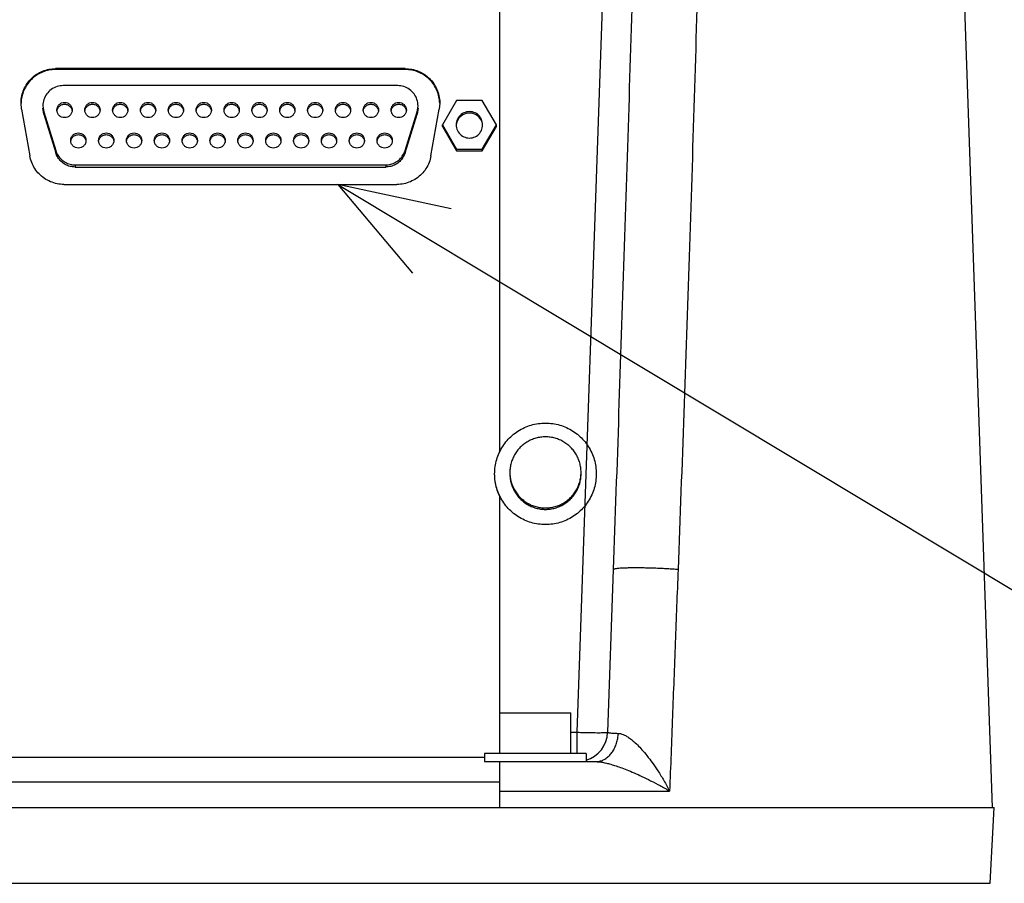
# Model space of a CAD drawing. Extents: x 0 to 594, y 0 to 420.
# Tile 31 of 57: x 525 to 541, y 178 to 192. Entities that reach past the tile are written whole.
import ezdxf

# ---------------------------------------------------------------- set-up
doc = ezdxf.new("R2010")
doc.units = 0
doc.header["$LTSCALE"] = 32.67
doc.layers.get('0').update_dxf_attribs({"linetype": 'CONTINUOUS'})
doc.layers.add('DRA_ITEM', color=7, linetype='CONTINUOUS')

msp = doc.modelspace()

# ---------------------------------------------------------------- linework, layer by layer
at = {"color": 7, "linetype": 'CONTINUOUS'}
for p, q in [((540.75515, 179.31295), (540.00984, 200.65576)), ((532.67182, 185.14473), (532.67182, 192.74701)), ((531.12149, 191.43039), (525.38881, 191.43039)), ((531.12149, 191.41585), (525.38881, 191.41585)), ((530.99828, 191.15151), (525.51202, 191.15151)), ((524.83075, 190.76573), (524.82215, 190.86414)), ((531.68816, 190.86414), (531.67955, 190.76573)), ((531.96443, 190.90864), (531.73348, 190.50889)), ((532.38588, 190.90864), (531.96443, 190.90864)), ((532.61682, 190.50889), (532.38588, 190.90864)), ((524.83075, 190.76573), (524.96594, 189.99953)), ((525.17868, 190.81838), (525.19372, 190.71948)), ((525.19372, 190.684), (525.17868, 190.7829)), ((525.19372, 190.71948), (525.39062, 190.08653)), ((531.11968, 190.08653), (531.31659, 190.71948)), ((531.31659, 190.71948), (531.33163, 190.81838)), ((531.33163, 190.7829), (531.31659, 190.684)), ((531.54436, 189.99953), (531.67955, 190.76573)), ((525.19372, 190.684), (525.39062, 190.05105)), ((531.11968, 190.05105), (531.31659, 190.684)), ((531.73348, 190.48097), (531.73348, 190.50889)), ((531.73348, 190.50889), (531.96443, 190.10913)), ((531.73348, 190.48097), (531.96443, 190.08121)), ((532.38588, 190.10913), (532.61682, 190.50889)), ((532.38588, 190.08121), (532.61682, 190.48097)), ((532.61682, 190.48097), (532.61682, 190.50889)), ((531.96443, 190.08121), (531.96443, 190.10913)), ((531.96443, 190.10913), (532.38588, 190.10913)), ((531.96443, 190.08121), (532.38588, 190.08121)), ((532.38588, 190.08121), (532.38588, 190.10913)), ((525.70892, 189.8523), (530.80138, 189.8523)), ((525.70892, 189.81682), (530.80138, 189.81682)), ((525.524, 189.53155), (530.98631, 189.53155)), ((532.67182, 180.19629), (532.67182, 184.41876)), ((534.53393, 183.21275), (534.44078, 180.5455)), ((532.67183, 180.86295), (533.83848, 180.86295)), ((533.83848, 180.19629), (533.83848, 180.86295)), ((532.42182, 180.19629), (532.42182, 180.06295)), ((534.08848, 180.19629), (532.42182, 180.19629)), ((532.42182, 180.06295), (534.24864, 180.06295)), ((532.67182, 179.31295), (532.67182, 180.06295)), ((534.08848, 180.19629), (534.08848, 180.06295)), ((523.83848, 179.72962), (532.67182, 179.72962)), ((515.73109, 179.31295), (540.77922, 179.31295)), ((540.71395, 178.06735), (540.77923, 179.31295))]:
    msp.add_line(p, q, dxfattribs=at)
at = {"color": 9, "linetype": 'CONTINUOUS'}
for p, q in [((533.94109, 180.5455), (534.58022, 198.84784)), ((525.38881, 191.43039), (525.38881, 191.41585)), ((531.12149, 191.43039), (531.12149, 191.41585)), ((525.19372, 190.71948), (525.19372, 190.684)), ((531.31659, 190.71948), (531.31659, 190.684)), ((525.39062, 190.08653), (525.39062, 190.05105)), ((531.11968, 190.08653), (531.11968, 190.05105)), ((525.70892, 189.8523), (525.70892, 189.81682)), ((530.80138, 189.8523), (530.80138, 189.81682)), ((533.83848, 180.5455), (533.94109, 180.5455)), ((533.94109, 180.19629), (533.94109, 180.5455)), ((532.42182, 180.13175), (524.08848, 180.13175)), ((532.67182, 179.5804), (535.45752, 179.5804)), ((515.79635, 178.06735), (540.71395, 178.06735))]:
    msp.add_line(p, q, dxfattribs=at)
at = {"color": 7, "linetype": 'CONTINUOUS'}
msp.add_arc((533.94109, 180.56295), 0.5, 287.153611, 357.999994, dxfattribs=at)
at = {"color": 9, "linetype": 'CONTINUOUS'}
for points, knots in [([(535.03081, 198.84204), (534.98007, 197.08064), (534.87588, 193.58272), (534.71033, 188.37294), (534.59371, 184.92464), (534.53393, 183.21275)], [0, 0, 0, 0, 0.33806536, 0.67137397, 1, 1, 1, 1]), ([(536.07229, 198.8343), (536.03134, 197.0735), (535.94167, 193.57696), (535.78301, 188.36971), (535.66092, 184.92348), (535.59576, 183.21275)], [0, 0, 0, 0, 0.33807929, 0.67138497, 1, 1, 1, 1]), ([(535.59576, 183.21275), (535.56819, 183.21511), (535.51079, 183.21956), (535.42193, 183.22532), (535.32829, 183.23034), (535.23189, 183.23449), (535.13481, 183.23769), (535.03914, 183.23988), (534.94693, 183.241), (534.86019, 183.24105), (534.78076, 183.24), (534.71043, 183.23794), (534.65041, 183.23481), (534.60284, 183.23107), (534.56649, 183.22598), (534.54643, 183.22185), (534.53404, 183.21603), (534.53393, 183.21275)], [0, 0, 0, 0, 0.07783614, 0.16193477, 0.25049574, 0.34162097, 0.43335622, 0.52373389, 0.61081611, 0.69273721, 0.767745, 0.83424046, 0.89081585, 0.93629368, 0.96977699, 0.99076924, 1, 1, 1, 1]), ([(535.59576, 183.21275), (535.58058, 182.81422), (535.55003, 182.01214), (535.50395, 180.80136), (535.47306, 179.9891), (535.45752, 179.5804)], [0, 0, 0, 0, 0.32914843, 0.66244862, 1, 1, 1, 1]), ([(533.94109, 180.5455), (533.96477, 180.54468), (534.01166, 180.54316), (534.0808, 180.54126), (534.1471, 180.53981), (534.20925, 180.5388), (534.26583, 180.53833), (534.31616, 180.53813), (534.35787, 180.53905), (534.39381, 180.53868), (534.41551, 180.54323), (534.44054, 180.53857), (534.44078, 180.5455)], [0, 0, 0, 0, 0.14210557, 0.28131695, 0.41479263, 0.53982373, 0.65387401, 0.75463214, 0.84006021, 0.90843878, 0.95841227, 1, 1, 1, 1]), ([(534.24864, 180.06295), (534.26912, 180.06295), (534.31069, 180.06772), (534.37079, 180.08879), (534.42725, 180.12307), (534.47853, 180.16944), (534.52332, 180.22654), (534.56046, 180.29277), (534.58901, 180.36633), (534.60822, 180.44521), (534.61444, 180.4997), (534.61589, 180.52724)], [0, 0, 0, 0, 0.09463015, 0.19138988, 0.29205159, 0.39779253, 0.50911296, 0.62587274, 0.74739033, 0.87256453, 1, 1, 1, 1]), ([(534.44078, 180.5455), (534.44071, 180.54342), (534.44959, 180.53977), (534.46311, 180.5372), (534.48917, 180.5338), (534.52325, 180.53121), (534.56683, 180.52885), (534.59862, 180.52774), (534.61589, 180.52724)], [0, 0, 0, 0, 0.03533818, 0.12233757, 0.26503975, 0.46155786, 0.70782993, 1, 1, 1, 1]), ([(534.61589, 180.52724), (534.62846, 180.52688), (534.6558, 180.5229), (534.69893, 180.50848), (534.74777, 180.48401), (534.80301, 180.44792), (534.86498, 180.39864), (534.93376, 180.33474), (535.00916, 180.25495), (535.09093, 180.15791), (535.17863, 180.04216), (535.27155, 179.90611), (535.36674, 179.75077), (535.42772, 179.6389), (535.45752, 179.5804)], [0, 0, 0, 0, 0.02900738, 0.06327046, 0.10455348, 0.15471476, 0.21528413, 0.28704898, 0.37118787, 0.46844959, 0.57975152, 0.70615777, 0.84849712, 1, 1, 1, 1]), ([(534.24864, 180.06295), (534.26298, 180.06295), (534.29442, 180.06127), (534.34588, 180.0545), (534.4066, 180.0426), (534.47782, 180.02473), (534.56031, 180.00007), (534.65457, 179.96786), (534.76076, 179.92742), (534.87904, 179.87803), (535.00944, 179.81894), (535.15182, 179.74926), (535.30308, 179.66951), (535.40576, 179.61102), (535.45752, 179.5804)], [0, 0, 0, 0, 0.03279069, 0.07194406, 0.11865691, 0.1742964, 0.23986408, 0.31559561, 0.40216334, 0.49978627, 0.60882247, 0.72968127, 0.86240983, 1, 1, 1, 1])]:
    msp.add_open_spline(points, degree=3, knots=knots, dxfattribs=at)
at = {"color": 7, "linetype": 'CONTINUOUS'}
for points, knots in [([(524.82215, 190.86414), (524.82215, 190.86777), (524.82253, 190.90804), (524.83151, 190.98471), (524.86522, 191.08979), (524.91856, 191.1864), (524.98953, 191.27093), (525.07547, 191.3402), (525.17316, 191.39162), (525.2789, 191.42327), (525.35224, 191.43039), (525.38881, 191.43039)], [0, 0, 0, 0, 0.01226078, 0.1356911, 0.25912743, 0.3825743, 0.5060347, 0.6295096, 0.7529978, 0.87649616, 1, 1, 1, 1]), ([(525.38881, 191.41585), (525.35224, 191.41585), (525.2789, 191.40873), (525.17316, 191.37708), (525.07547, 191.32566), (524.98953, 191.25639), (524.91856, 191.17186), (524.86522, 191.07525), (524.83187, 190.97128), (524.82324, 190.89945), (524.82233, 190.86401)], [0, 0, 0, 0, 0.12553637, 0.25106716, 0.37658764, 0.50209458, 0.6275868, 0.75306526, 0.878533, 1, 1, 1, 1]), ([(531.12149, 191.43039), (531.15806, 191.43039), (531.23141, 191.42327), (531.33714, 191.39162), (531.43483, 191.3402), (531.52077, 191.27093), (531.59174, 191.1864), (531.64508, 191.08979), (531.67879, 190.98471), (531.68777, 190.90804), (531.68816, 190.86777), (531.68816, 190.86414)], [0, 0, 0, 0, 0.12350384, 0.2470022, 0.3704904, 0.4939653, 0.6174257, 0.74087257, 0.8643089, 0.98773922, 1, 1, 1, 1]), ([(531.68797, 190.86401), (531.68707, 190.89945), (531.67844, 190.97128), (531.64508, 191.07525), (531.59174, 191.17186), (531.52077, 191.25639), (531.43483, 191.32566), (531.33714, 191.37708), (531.23141, 191.40873), (531.15806, 191.41585), (531.12149, 191.41585)], [0, 0, 0, 0, 0.121467, 0.24693474, 0.3724132, 0.49790542, 0.62341236, 0.74893284, 0.87446363, 1, 1, 1, 1]), ([(525.51202, 191.15151), (525.47805, 191.15151), (525.40838, 191.14078), (525.3143, 191.09342), (525.23919, 191.01904), (525.19048, 190.92528), (525.17877, 190.85493), (525.17869, 190.81897), (525.17869, 190.81838)], [0, 0, 0, 0, 0.19548843, 0.39833137, 0.5962794, 0.79409966, 0.99660216, 1, 1, 1, 1]), ([(531.33161, 190.81838), (531.33161, 190.81899), (531.33152, 190.85501), (531.31978, 190.92544), (531.27099, 191.0192), (531.19587, 191.09351), (531.10184, 191.14079), (531.03223, 191.15151), (530.99828, 191.15151)], [0, 0, 0, 0, 0.0035109, 0.20625817, 0.40417066, 0.60202582, 0.80462315, 1, 1, 1, 1]), ([(525.41015, 190.75176), (525.41015, 190.768), (525.41666, 190.80086), (525.44447, 190.84238), (525.48607, 190.87018), (525.53515, 190.87993), (525.58423, 190.87018), (525.62584, 190.84238), (525.65364, 190.80086), (525.66015, 190.768), (525.66015, 190.75176)], [0, 0, 0, 0, 0.12496481, 0.24995024, 0.37496482, 0.5, 0.62503518, 0.75004976, 0.87503519, 1, 1, 1, 1]), ([(525.86682, 190.75176), (525.86682, 190.768), (525.87333, 190.80086), (525.90113, 190.84238), (525.94274, 190.87018), (525.99182, 190.87993), (526.04089, 190.87018), (526.0825, 190.84238), (526.11031, 190.80086), (526.11682, 190.768), (526.11682, 190.75176)], [0, 0, 0, 0, 0.12496481, 0.24995024, 0.37496482, 0.5, 0.62503518, 0.75004976, 0.87503519, 1, 1, 1, 1]), ([(526.32348, 190.75176), (526.32348, 190.768), (526.32999, 190.80086), (526.3578, 190.84238), (526.39941, 190.87018), (526.44848, 190.87993), (526.49756, 190.87018), (526.53917, 190.84238), (526.56698, 190.80086), (526.57348, 190.768), (526.57348, 190.75176)], [0, 0, 0, 0, 0.12496481, 0.24995024, 0.37496482, 0.5, 0.62503518, 0.75004976, 0.87503519, 1, 1, 1, 1]), ([(526.78015, 190.75176), (526.78015, 190.768), (526.78666, 190.80086), (526.81447, 190.84238), (526.85607, 190.87018), (526.90515, 190.87993), (526.95423, 190.87018), (526.99584, 190.84238), (527.02364, 190.80086), (527.03015, 190.768), (527.03015, 190.75176)], [0, 0, 0, 0, 0.12496481, 0.24995024, 0.37496482, 0.5, 0.62503518, 0.75004976, 0.87503519, 1, 1, 1, 1]), ([(527.23682, 190.75176), (527.23682, 190.768), (527.24333, 190.80086), (527.27113, 190.84238), (527.31274, 190.87018), (527.36182, 190.87993), (527.41089, 190.87018), (527.4525, 190.84238), (527.48031, 190.80086), (527.48682, 190.768), (527.48682, 190.75176)], [0, 0, 0, 0, 0.12496481, 0.24995024, 0.37496482, 0.5, 0.62503518, 0.75004976, 0.87503519, 1, 1, 1, 1]), ([(527.69348, 190.75176), (527.69348, 190.768), (527.69999, 190.80086), (527.7278, 190.84238), (527.76941, 190.87018), (527.81848, 190.87993), (527.86756, 190.87018), (527.90917, 190.84238), (527.93698, 190.80086), (527.94348, 190.768), (527.94348, 190.75176)], [0, 0, 0, 0, 0.12496481, 0.24995024, 0.37496482, 0.5, 0.62503518, 0.75004976, 0.87503519, 1, 1, 1, 1]), ([(528.15015, 190.75176), (528.15015, 190.768), (528.15666, 190.80086), (528.18447, 190.84238), (528.22607, 190.87018), (528.27515, 190.87993), (528.32423, 190.87018), (528.36584, 190.84238), (528.39364, 190.80086), (528.40015, 190.768), (528.40015, 190.75176)], [0, 0, 0, 0, 0.12496481, 0.24995024, 0.37496482, 0.5, 0.62503518, 0.75004976, 0.87503519, 1, 1, 1, 1]), ([(528.60682, 190.75176), (528.60682, 190.768), (528.61333, 190.80086), (528.64113, 190.84238), (528.68274, 190.87018), (528.73182, 190.87993), (528.78089, 190.87018), (528.8225, 190.84238), (528.85031, 190.80086), (528.85682, 190.768), (528.85682, 190.75176)], [0, 0, 0, 0, 0.12496481, 0.24995024, 0.37496482, 0.5, 0.62503518, 0.75004976, 0.87503519, 1, 1, 1, 1]), ([(529.06348, 190.75176), (529.06348, 190.768), (529.06999, 190.80086), (529.0978, 190.84238), (529.13941, 190.87018), (529.18848, 190.87993), (529.23756, 190.87018), (529.27917, 190.84238), (529.30698, 190.80086), (529.31348, 190.768), (529.31348, 190.75176)], [0, 0, 0, 0, 0.12496481, 0.24995024, 0.37496482, 0.5, 0.62503518, 0.75004976, 0.87503519, 1, 1, 1, 1]), ([(529.52015, 190.75176), (529.52015, 190.768), (529.52666, 190.80086), (529.55447, 190.84238), (529.59607, 190.87018), (529.64515, 190.87993), (529.69423, 190.87018), (529.73584, 190.84238), (529.76364, 190.80086), (529.77015, 190.768), (529.77015, 190.75176)], [0, 0, 0, 0, 0.12496481, 0.24995024, 0.37496482, 0.5, 0.62503518, 0.75004976, 0.87503519, 1, 1, 1, 1]), ([(529.97682, 190.75176), (529.97682, 190.768), (529.98333, 190.80086), (530.01113, 190.84238), (530.05274, 190.87018), (530.10182, 190.87993), (530.15089, 190.87018), (530.1925, 190.84238), (530.22031, 190.80086), (530.22682, 190.768), (530.22682, 190.75176)], [0, 0, 0, 0, 0.12496481, 0.24995024, 0.37496482, 0.5, 0.62503518, 0.75004976, 0.87503519, 1, 1, 1, 1]), ([(530.43348, 190.75176), (530.43348, 190.768), (530.43999, 190.80086), (530.4678, 190.84238), (530.50941, 190.87018), (530.55848, 190.87993), (530.60756, 190.87018), (530.64917, 190.84238), (530.67698, 190.80086), (530.68348, 190.768), (530.68348, 190.75176)], [0, 0, 0, 0, 0.12496481, 0.24995024, 0.37496482, 0.5, 0.62503518, 0.75004976, 0.87503519, 1, 1, 1, 1]), ([(530.89015, 190.75176), (530.89015, 190.768), (530.89666, 190.80086), (530.92447, 190.84238), (530.96607, 190.87018), (531.01515, 190.87993), (531.06423, 190.87018), (531.10584, 190.84238), (531.13364, 190.80086), (531.14015, 190.768), (531.14015, 190.75176)], [0, 0, 0, 0, 0.12496481, 0.24995024, 0.37496482, 0.5, 0.62503518, 0.75004976, 0.87503519, 1, 1, 1, 1]), ([(525.66015, 190.75176), (525.66015, 190.73551), (525.65364, 190.70265), (525.62584, 190.66113), (525.58423, 190.63333), (525.53515, 190.62358), (525.48607, 190.63333), (525.44447, 190.66113), (525.41666, 190.70265), (525.41015, 190.73551), (525.41015, 190.75176)], [0, 0, 0, 0, 0.12496481, 0.24995024, 0.37496482, 0.5, 0.62503518, 0.75004976, 0.87503519, 1, 1, 1, 1]), ([(525.42253, 190.77687), (525.43064, 190.79375), (525.45456, 190.82366), (525.50639, 190.84863), (525.56391, 190.84863), (525.61574, 190.82366), (525.63966, 190.79375), (525.64777, 190.77687)], [0, 0, 0, 0, 0.19996449, 0.39998052, 0.60001948, 0.80003551, 1, 1, 1, 1]), ([(526.11682, 190.75176), (526.11682, 190.73551), (526.11031, 190.70265), (526.0825, 190.66113), (526.04089, 190.63333), (525.99182, 190.62358), (525.94274, 190.63333), (525.90113, 190.66113), (525.87333, 190.70265), (525.86682, 190.73551), (525.86682, 190.75176)], [0, 0, 0, 0, 0.12496481, 0.24995024, 0.37496482, 0.5, 0.62503518, 0.75004976, 0.87503519, 1, 1, 1, 1]), ([(525.8792, 190.77687), (525.88731, 190.79375), (525.91123, 190.82366), (525.96306, 190.84863), (526.02058, 190.84863), (526.07241, 190.82366), (526.09633, 190.79375), (526.10444, 190.77687)], [0, 0, 0, 0, 0.19996449, 0.39998052, 0.60001948, 0.80003551, 1, 1, 1, 1]), ([(526.57348, 190.75176), (526.57348, 190.73551), (526.56698, 190.70265), (526.53917, 190.66113), (526.49756, 190.63333), (526.44848, 190.62358), (526.39941, 190.63333), (526.3578, 190.66113), (526.32999, 190.70265), (526.32348, 190.73551), (526.32348, 190.75176)], [0, 0, 0, 0, 0.12496481, 0.24995024, 0.37496482, 0.5, 0.62503518, 0.75004976, 0.87503519, 1, 1, 1, 1]), ([(526.33586, 190.77687), (526.34398, 190.79375), (526.36789, 190.82366), (526.41972, 190.84863), (526.47725, 190.84863), (526.52908, 190.82366), (526.55299, 190.79375), (526.56111, 190.77687)], [0, 0, 0, 0, 0.19996449, 0.39998052, 0.60001948, 0.80003551, 1, 1, 1, 1]), ([(527.03015, 190.75176), (527.03015, 190.73551), (527.02364, 190.70265), (526.99584, 190.66113), (526.95423, 190.63333), (526.90515, 190.62358), (526.85607, 190.63333), (526.81447, 190.66113), (526.78666, 190.70265), (526.78015, 190.73551), (526.78015, 190.75176)], [0, 0, 0, 0, 0.12496481, 0.24995024, 0.37496482, 0.5, 0.62503518, 0.75004976, 0.87503519, 1, 1, 1, 1]), ([(526.79253, 190.77687), (526.80064, 190.79375), (526.82456, 190.82366), (526.87639, 190.84863), (526.93391, 190.84863), (526.98574, 190.82366), (527.00966, 190.79375), (527.01777, 190.77687)], [0, 0, 0, 0, 0.19996449, 0.39998052, 0.60001948, 0.80003551, 1, 1, 1, 1]), ([(527.48682, 190.75176), (527.48682, 190.73551), (527.48031, 190.70265), (527.4525, 190.66113), (527.41089, 190.63333), (527.36182, 190.62358), (527.31274, 190.63333), (527.27113, 190.66113), (527.24333, 190.70265), (527.23682, 190.73551), (527.23682, 190.75176)], [0, 0, 0, 0, 0.12496481, 0.24995024, 0.37496482, 0.5, 0.62503518, 0.75004976, 0.87503519, 1, 1, 1, 1]), ([(527.2492, 190.77687), (527.25731, 190.79375), (527.28123, 190.82366), (527.33306, 190.84863), (527.39058, 190.84863), (527.44241, 190.82366), (527.46633, 190.79375), (527.47444, 190.77687)], [0, 0, 0, 0, 0.19996449, 0.39998052, 0.60001948, 0.80003551, 1, 1, 1, 1]), ([(527.94348, 190.75176), (527.94348, 190.73551), (527.93698, 190.70265), (527.90917, 190.66113), (527.86756, 190.63333), (527.81848, 190.62358), (527.76941, 190.63333), (527.7278, 190.66113), (527.69999, 190.70265), (527.69348, 190.73551), (527.69348, 190.75176)], [0, 0, 0, 0, 0.12496481, 0.24995024, 0.37496482, 0.5, 0.62503518, 0.75004976, 0.87503519, 1, 1, 1, 1]), ([(527.70586, 190.77687), (527.71398, 190.79375), (527.73789, 190.82366), (527.78972, 190.84863), (527.84725, 190.84863), (527.89908, 190.82366), (527.92299, 190.79375), (527.93111, 190.77687)], [0, 0, 0, 0, 0.19996449, 0.39998052, 0.60001948, 0.80003551, 1, 1, 1, 1]), ([(528.40015, 190.75176), (528.40015, 190.73551), (528.39364, 190.70265), (528.36584, 190.66113), (528.32423, 190.63333), (528.27515, 190.62358), (528.22607, 190.63333), (528.18447, 190.66113), (528.15666, 190.70265), (528.15015, 190.73551), (528.15015, 190.75176)], [0, 0, 0, 0, 0.12496481, 0.24995024, 0.37496482, 0.5, 0.62503518, 0.75004976, 0.87503519, 1, 1, 1, 1]), ([(528.16253, 190.77687), (528.17064, 190.79375), (528.19456, 190.82366), (528.24639, 190.84863), (528.30391, 190.84863), (528.35574, 190.82366), (528.37966, 190.79375), (528.38777, 190.77687)], [0, 0, 0, 0, 0.19996449, 0.39998052, 0.60001948, 0.80003551, 1, 1, 1, 1]), ([(528.85682, 190.75176), (528.85682, 190.73551), (528.85031, 190.70265), (528.8225, 190.66113), (528.78089, 190.63333), (528.73182, 190.62358), (528.68274, 190.63333), (528.64113, 190.66113), (528.61333, 190.70265), (528.60682, 190.73551), (528.60682, 190.75176)], [0, 0, 0, 0, 0.12496481, 0.24995024, 0.37496482, 0.5, 0.62503518, 0.75004976, 0.87503519, 1, 1, 1, 1]), ([(528.6192, 190.77687), (528.62731, 190.79375), (528.65123, 190.82366), (528.70306, 190.84863), (528.76058, 190.84863), (528.81241, 190.82366), (528.83633, 190.79375), (528.84444, 190.77687)], [0, 0, 0, 0, 0.19996449, 0.39998052, 0.60001948, 0.80003551, 1, 1, 1, 1]), ([(529.31348, 190.75176), (529.31348, 190.73551), (529.30698, 190.70265), (529.27917, 190.66113), (529.23756, 190.63333), (529.18848, 190.62358), (529.13941, 190.63333), (529.0978, 190.66113), (529.06999, 190.70265), (529.06348, 190.73551), (529.06348, 190.75176)], [0, 0, 0, 0, 0.12496481, 0.24995024, 0.37496482, 0.5, 0.62503518, 0.75004976, 0.87503519, 1, 1, 1, 1]), ([(529.07586, 190.77687), (529.08398, 190.79375), (529.10789, 190.82366), (529.15972, 190.84863), (529.21725, 190.84863), (529.26908, 190.82366), (529.29299, 190.79375), (529.30111, 190.77687)], [0, 0, 0, 0, 0.19996449, 0.39998052, 0.60001948, 0.80003551, 1, 1, 1, 1]), ([(529.77015, 190.75176), (529.77015, 190.73551), (529.76364, 190.70265), (529.73584, 190.66113), (529.69423, 190.63333), (529.64515, 190.62358), (529.59607, 190.63333), (529.55447, 190.66113), (529.52666, 190.70265), (529.52015, 190.73551), (529.52015, 190.75176)], [0, 0, 0, 0, 0.12496481, 0.24995024, 0.37496482, 0.5, 0.62503518, 0.75004976, 0.87503519, 1, 1, 1, 1]), ([(529.53253, 190.77687), (529.54064, 190.79375), (529.56456, 190.82366), (529.61639, 190.84863), (529.67391, 190.84863), (529.72574, 190.82366), (529.74966, 190.79375), (529.75777, 190.77687)], [0, 0, 0, 0, 0.19996449, 0.39998052, 0.60001948, 0.80003551, 1, 1, 1, 1]), ([(530.22682, 190.75176), (530.22682, 190.73551), (530.22031, 190.70265), (530.1925, 190.66113), (530.15089, 190.63333), (530.10182, 190.62358), (530.05274, 190.63333), (530.01113, 190.66113), (529.98333, 190.70265), (529.97682, 190.73551), (529.97682, 190.75176)], [0, 0, 0, 0, 0.12496481, 0.24995024, 0.37496482, 0.5, 0.62503518, 0.75004976, 0.87503519, 1, 1, 1, 1]), ([(529.9892, 190.77687), (529.99731, 190.79375), (530.02123, 190.82366), (530.07306, 190.84863), (530.13058, 190.84863), (530.18241, 190.82366), (530.20633, 190.79375), (530.21444, 190.77687)], [0, 0, 0, 0, 0.19996449, 0.39998052, 0.60001948, 0.80003551, 1, 1, 1, 1]), ([(530.68348, 190.75176), (530.68348, 190.73551), (530.67698, 190.70265), (530.64917, 190.66113), (530.60756, 190.63333), (530.55848, 190.62358), (530.50941, 190.63333), (530.4678, 190.66113), (530.43999, 190.70265), (530.43348, 190.73551), (530.43348, 190.75176)], [0, 0, 0, 0, 0.12496481, 0.24995024, 0.37496482, 0.5, 0.62503518, 0.75004976, 0.87503519, 1, 1, 1, 1]), ([(530.44586, 190.77687), (530.45398, 190.79375), (530.47789, 190.82366), (530.52972, 190.84863), (530.58725, 190.84863), (530.63908, 190.82366), (530.66299, 190.79375), (530.67111, 190.77687)], [0, 0, 0, 0, 0.19996449, 0.39998052, 0.60001948, 0.80003551, 1, 1, 1, 1]), ([(531.14015, 190.75176), (531.14015, 190.73551), (531.13364, 190.70265), (531.10584, 190.66113), (531.06423, 190.63333), (531.01515, 190.62358), (530.96607, 190.63333), (530.92447, 190.66113), (530.89666, 190.70265), (530.89015, 190.73551), (530.89015, 190.75176)], [0, 0, 0, 0, 0.12496481, 0.24995024, 0.37496482, 0.5, 0.62503518, 0.75004976, 0.87503519, 1, 1, 1, 1]), ([(530.90253, 190.77687), (530.91064, 190.79375), (530.93456, 190.82366), (530.98639, 190.84863), (531.04391, 190.84863), (531.09574, 190.82366), (531.11966, 190.79375), (531.12777, 190.77687)], [0, 0, 0, 0, 0.19996449, 0.39998052, 0.60001948, 0.80003551, 1, 1, 1, 1]), ([(532.17515, 190.72542), (532.14301, 190.72542), (532.07782, 190.71064), (532.00001, 190.64851), (531.96392, 190.57369), (531.9585, 190.52509), (531.9585, 190.50889)], [0, 0, 0, 0, 0.28579271, 0.57152637, 0.85718639, 1, 1, 1, 1]), ([(532.17515, 190.70216), (532.13777, 190.70216), (532.06158, 190.68192), (531.98423, 190.6044), (531.96282, 190.53806), (531.95965, 190.50787)], [0, 0, 0, 0, 0.35680043, 0.71350675, 1, 1, 1, 1]), ([(532.3918, 190.50889), (532.3918, 190.52509), (532.38639, 190.57369), (532.35029, 190.64851), (532.27248, 190.71064), (532.20729, 190.72542), (532.17515, 190.72542)], [0, 0, 0, 0, 0.14281361, 0.42847363, 0.71420729, 1, 1, 1, 1]), ([(532.39065, 190.50787), (532.38749, 190.53806), (532.36608, 190.6044), (532.28873, 190.68192), (532.21254, 190.70216), (532.17515, 190.70216)], [0, 0, 0, 0, 0.28649325, 0.64319957, 1, 1, 1, 1]), ([(525.63682, 190.25206), (525.63682, 190.26831), (525.64333, 190.30116), (525.67113, 190.34269), (525.71274, 190.37048), (525.76182, 190.38023), (525.81089, 190.37048), (525.8525, 190.34269), (525.88031, 190.30116), (525.88682, 190.26831), (525.88682, 190.25206)], [0, 0, 0, 0, 0.12496481, 0.24995024, 0.37496482, 0.5, 0.62503518, 0.75004976, 0.87503519, 1, 1, 1, 1]), ([(526.09348, 190.25206), (526.09348, 190.26831), (526.09999, 190.30116), (526.1278, 190.34269), (526.16941, 190.37048), (526.21848, 190.38023), (526.26756, 190.37048), (526.30917, 190.34269), (526.33698, 190.30116), (526.34348, 190.26831), (526.34348, 190.25206)], [0, 0, 0, 0, 0.12496481, 0.24995024, 0.37496482, 0.5, 0.62503518, 0.75004976, 0.87503519, 1, 1, 1, 1]), ([(526.55015, 190.25206), (526.55015, 190.26831), (526.55666, 190.30116), (526.58447, 190.34269), (526.62607, 190.37048), (526.67515, 190.38023), (526.72423, 190.37048), (526.76584, 190.34269), (526.79364, 190.30116), (526.80015, 190.26831), (526.80015, 190.25206)], [0, 0, 0, 0, 0.12496481, 0.24995024, 0.37496482, 0.5, 0.62503518, 0.75004976, 0.87503519, 1, 1, 1, 1]), ([(527.00682, 190.25206), (527.00682, 190.26831), (527.01333, 190.30116), (527.04113, 190.34269), (527.08274, 190.37048), (527.13182, 190.38023), (527.18089, 190.37048), (527.2225, 190.34269), (527.25031, 190.30116), (527.25682, 190.26831), (527.25682, 190.25206)], [0, 0, 0, 0, 0.12496481, 0.24995024, 0.37496482, 0.5, 0.62503518, 0.75004976, 0.87503519, 1, 1, 1, 1]), ([(527.46348, 190.25206), (527.46348, 190.26831), (527.46999, 190.30116), (527.4978, 190.34269), (527.53941, 190.37048), (527.58848, 190.38023), (527.63756, 190.37048), (527.67917, 190.34269), (527.70698, 190.30116), (527.71348, 190.26831), (527.71348, 190.25206)], [0, 0, 0, 0, 0.12496481, 0.24995024, 0.37496482, 0.5, 0.62503518, 0.75004976, 0.87503519, 1, 1, 1, 1]), ([(527.92015, 190.25206), (527.92015, 190.26831), (527.92666, 190.30116), (527.95447, 190.34269), (527.99607, 190.37048), (528.04515, 190.38023), (528.09423, 190.37048), (528.13584, 190.34269), (528.16364, 190.30116), (528.17015, 190.26831), (528.17015, 190.25206)], [0, 0, 0, 0, 0.12496481, 0.24995024, 0.37496482, 0.5, 0.62503518, 0.75004976, 0.87503519, 1, 1, 1, 1]), ([(528.37682, 190.25206), (528.37682, 190.26831), (528.38333, 190.30116), (528.41113, 190.34269), (528.45274, 190.37048), (528.50182, 190.38023), (528.55089, 190.37048), (528.5925, 190.34269), (528.62031, 190.30116), (528.62682, 190.26831), (528.62682, 190.25206)], [0, 0, 0, 0, 0.12496481, 0.24995024, 0.37496482, 0.5, 0.62503518, 0.75004976, 0.87503519, 1, 1, 1, 1]), ([(528.83348, 190.25206), (528.83348, 190.26831), (528.83999, 190.30116), (528.8678, 190.34269), (528.90941, 190.37048), (528.95848, 190.38023), (529.00756, 190.37048), (529.04917, 190.34269), (529.07698, 190.30116), (529.08348, 190.26831), (529.08348, 190.25206)], [0, 0, 0, 0, 0.12496481, 0.24995024, 0.37496482, 0.5, 0.62503518, 0.75004976, 0.87503519, 1, 1, 1, 1]), ([(529.29015, 190.25206), (529.29015, 190.26831), (529.29666, 190.30116), (529.32447, 190.34269), (529.36607, 190.37048), (529.41515, 190.38023), (529.46423, 190.37048), (529.50584, 190.34269), (529.53364, 190.30116), (529.54015, 190.26831), (529.54015, 190.25206)], [0, 0, 0, 0, 0.12496481, 0.24995024, 0.37496482, 0.5, 0.62503518, 0.75004976, 0.87503519, 1, 1, 1, 1]), ([(529.74682, 190.25206), (529.74682, 190.26831), (529.75333, 190.30116), (529.78113, 190.34269), (529.82274, 190.37048), (529.87182, 190.38023), (529.92089, 190.37048), (529.9625, 190.34269), (529.99031, 190.30116), (529.99682, 190.26831), (529.99682, 190.25206)], [0, 0, 0, 0, 0.12496481, 0.24995024, 0.37496482, 0.5, 0.62503518, 0.75004976, 0.87503519, 1, 1, 1, 1]), ([(530.20348, 190.25206), (530.20348, 190.26831), (530.20999, 190.30116), (530.2378, 190.34269), (530.27941, 190.37048), (530.32848, 190.38023), (530.37756, 190.37048), (530.41917, 190.34269), (530.44698, 190.30116), (530.45348, 190.26831), (530.45348, 190.25206)], [0, 0, 0, 0, 0.12496481, 0.24995024, 0.37496482, 0.5, 0.62503518, 0.75004976, 0.87503519, 1, 1, 1, 1]), ([(530.66015, 190.25206), (530.66015, 190.26831), (530.66666, 190.30116), (530.69447, 190.34269), (530.73607, 190.37048), (530.78515, 190.38023), (530.83423, 190.37048), (530.87584, 190.34269), (530.90364, 190.30116), (530.91015, 190.26831), (530.91015, 190.25206)], [0, 0, 0, 0, 0.12496481, 0.24995024, 0.37496482, 0.5, 0.62503518, 0.75004976, 0.87503519, 1, 1, 1, 1]), ([(531.9585, 190.50889), (531.9585, 190.49269), (531.96392, 190.44409), (532.00001, 190.36926), (532.07782, 190.30713), (532.14301, 190.29235), (532.17515, 190.29235)], [0, 0, 0, 0, 0.14281361, 0.42847363, 0.71420729, 1, 1, 1, 1]), ([(532.17515, 190.29235), (532.20729, 190.29235), (532.27248, 190.30713), (532.35029, 190.36926), (532.38639, 190.44409), (532.3918, 190.49269), (532.3918, 190.50889)], [0, 0, 0, 0, 0.28579271, 0.57152637, 0.85718639, 1, 1, 1, 1]), ([(525.88682, 190.25206), (525.88682, 190.23581), (525.88031, 190.20296), (525.8525, 190.16143), (525.81089, 190.13364), (525.76182, 190.12389), (525.71274, 190.13364), (525.67113, 190.16143), (525.64333, 190.20296), (525.63682, 190.23581), (525.63682, 190.25206)], [0, 0, 0, 0, 0.12496481, 0.24995024, 0.37496482, 0.5, 0.62503518, 0.75004976, 0.87503519, 1, 1, 1, 1]), ([(525.6492, 190.27718), (525.65731, 190.29406), (525.68123, 190.32397), (525.73306, 190.34893), (525.79058, 190.34893), (525.84241, 190.32397), (525.86633, 190.29406), (525.87444, 190.27718)], [0, 0, 0, 0, 0.19996449, 0.39998052, 0.60001948, 0.80003551, 1, 1, 1, 1]), ([(526.34348, 190.25206), (526.34348, 190.23581), (526.33698, 190.20296), (526.30917, 190.16143), (526.26756, 190.13364), (526.21848, 190.12389), (526.16941, 190.13364), (526.1278, 190.16143), (526.09999, 190.20296), (526.09348, 190.23581), (526.09348, 190.25206)], [0, 0, 0, 0, 0.12496481, 0.24995024, 0.37496482, 0.5, 0.62503518, 0.75004976, 0.87503519, 1, 1, 1, 1]), ([(526.10586, 190.27718), (526.11398, 190.29406), (526.13789, 190.32397), (526.18972, 190.34893), (526.24725, 190.34893), (526.29908, 190.32397), (526.32299, 190.29406), (526.33111, 190.27718)], [0, 0, 0, 0, 0.19996449, 0.39998052, 0.60001948, 0.80003551, 1, 1, 1, 1]), ([(526.80015, 190.25206), (526.80015, 190.23581), (526.79364, 190.20296), (526.76584, 190.16143), (526.72423, 190.13364), (526.67515, 190.12389), (526.62607, 190.13364), (526.58447, 190.16143), (526.55666, 190.20296), (526.55015, 190.23581), (526.55015, 190.25206)], [0, 0, 0, 0, 0.12496481, 0.24995024, 0.37496482, 0.5, 0.62503518, 0.75004976, 0.87503519, 1, 1, 1, 1]), ([(526.56253, 190.27718), (526.57064, 190.29406), (526.59456, 190.32397), (526.64639, 190.34893), (526.70391, 190.34893), (526.75574, 190.32397), (526.77966, 190.29406), (526.78777, 190.27718)], [0, 0, 0, 0, 0.19996449, 0.39998052, 0.60001948, 0.80003551, 1, 1, 1, 1]), ([(527.25682, 190.25206), (527.25682, 190.23581), (527.25031, 190.20296), (527.2225, 190.16143), (527.18089, 190.13364), (527.13182, 190.12389), (527.08274, 190.13364), (527.04113, 190.16143), (527.01333, 190.20296), (527.00682, 190.23581), (527.00682, 190.25206)], [0, 0, 0, 0, 0.12496481, 0.24995024, 0.37496482, 0.5, 0.62503518, 0.75004976, 0.87503519, 1, 1, 1, 1]), ([(527.0192, 190.27718), (527.02731, 190.29406), (527.05123, 190.32397), (527.10306, 190.34893), (527.16058, 190.34893), (527.21241, 190.32397), (527.23633, 190.29406), (527.24444, 190.27718)], [0, 0, 0, 0, 0.19996449, 0.39998052, 0.60001948, 0.80003551, 1, 1, 1, 1]), ([(527.71348, 190.25206), (527.71348, 190.23581), (527.70698, 190.20296), (527.67917, 190.16143), (527.63756, 190.13364), (527.58848, 190.12389), (527.53941, 190.13364), (527.4978, 190.16143), (527.46999, 190.20296), (527.46348, 190.23581), (527.46348, 190.25206)], [0, 0, 0, 0, 0.12496481, 0.24995024, 0.37496482, 0.5, 0.62503518, 0.75004976, 0.87503519, 1, 1, 1, 1]), ([(527.47586, 190.27718), (527.48398, 190.29406), (527.50789, 190.32397), (527.55972, 190.34893), (527.61725, 190.34893), (527.66908, 190.32397), (527.69299, 190.29406), (527.70111, 190.27718)], [0, 0, 0, 0, 0.19996449, 0.39998052, 0.60001948, 0.80003551, 1, 1, 1, 1]), ([(528.17015, 190.25206), (528.17015, 190.23581), (528.16364, 190.20296), (528.13584, 190.16143), (528.09423, 190.13364), (528.04515, 190.12389), (527.99607, 190.13364), (527.95447, 190.16143), (527.92666, 190.20296), (527.92015, 190.23581), (527.92015, 190.25206)], [0, 0, 0, 0, 0.12496481, 0.24995024, 0.37496482, 0.5, 0.62503518, 0.75004976, 0.87503519, 1, 1, 1, 1]), ([(527.93253, 190.27718), (527.94064, 190.29406), (527.96456, 190.32397), (528.01639, 190.34893), (528.07391, 190.34893), (528.12574, 190.32397), (528.14966, 190.29406), (528.15777, 190.27718)], [0, 0, 0, 0, 0.19996449, 0.39998052, 0.60001948, 0.80003551, 1, 1, 1, 1]), ([(528.62682, 190.25206), (528.62682, 190.23581), (528.62031, 190.20296), (528.5925, 190.16143), (528.55089, 190.13364), (528.50182, 190.12389), (528.45274, 190.13364), (528.41113, 190.16143), (528.38333, 190.20296), (528.37682, 190.23581), (528.37682, 190.25206)], [0, 0, 0, 0, 0.12496481, 0.24995024, 0.37496482, 0.5, 0.62503518, 0.75004976, 0.87503519, 1, 1, 1, 1]), ([(528.3892, 190.27718), (528.39731, 190.29406), (528.42123, 190.32397), (528.47306, 190.34893), (528.53058, 190.34893), (528.58241, 190.32397), (528.60633, 190.29406), (528.61444, 190.27718)], [0, 0, 0, 0, 0.19996449, 0.39998052, 0.60001948, 0.80003551, 1, 1, 1, 1]), ([(529.08348, 190.25206), (529.08348, 190.23581), (529.07698, 190.20296), (529.04917, 190.16143), (529.00756, 190.13364), (528.95848, 190.12389), (528.90941, 190.13364), (528.8678, 190.16143), (528.83999, 190.20296), (528.83348, 190.23581), (528.83348, 190.25206)], [0, 0, 0, 0, 0.12496481, 0.24995024, 0.37496482, 0.5, 0.62503518, 0.75004976, 0.87503519, 1, 1, 1, 1]), ([(528.84586, 190.27718), (528.85398, 190.29406), (528.87789, 190.32397), (528.92972, 190.34893), (528.98725, 190.34893), (529.03908, 190.32397), (529.06299, 190.29406), (529.07111, 190.27718)], [0, 0, 0, 0, 0.19996449, 0.39998052, 0.60001948, 0.80003551, 1, 1, 1, 1]), ([(529.54015, 190.25206), (529.54015, 190.23581), (529.53364, 190.20296), (529.50584, 190.16143), (529.46423, 190.13364), (529.41515, 190.12389), (529.36607, 190.13364), (529.32447, 190.16143), (529.29666, 190.20296), (529.29015, 190.23581), (529.29015, 190.25206)], [0, 0, 0, 0, 0.12496481, 0.24995024, 0.37496482, 0.5, 0.62503518, 0.75004976, 0.87503519, 1, 1, 1, 1]), ([(529.30253, 190.27718), (529.31064, 190.29406), (529.33456, 190.32397), (529.38639, 190.34893), (529.44391, 190.34893), (529.49574, 190.32397), (529.51966, 190.29406), (529.52777, 190.27718)], [0, 0, 0, 0, 0.19996449, 0.39998052, 0.60001948, 0.80003551, 1, 1, 1, 1]), ([(529.99682, 190.25206), (529.99682, 190.23581), (529.99031, 190.20296), (529.9625, 190.16143), (529.92089, 190.13364), (529.87182, 190.12389), (529.82274, 190.13364), (529.78113, 190.16143), (529.75333, 190.20296), (529.74682, 190.23581), (529.74682, 190.25206)], [0, 0, 0, 0, 0.12496481, 0.24995024, 0.37496482, 0.5, 0.62503518, 0.75004976, 0.87503519, 1, 1, 1, 1]), ([(529.7592, 190.27718), (529.76731, 190.29406), (529.79123, 190.32397), (529.84306, 190.34893), (529.90058, 190.34893), (529.95241, 190.32397), (529.97633, 190.29406), (529.98444, 190.27718)], [0, 0, 0, 0, 0.19996449, 0.39998052, 0.60001948, 0.80003551, 1, 1, 1, 1]), ([(530.45348, 190.25206), (530.45348, 190.23581), (530.44698, 190.20296), (530.41917, 190.16143), (530.37756, 190.13364), (530.32848, 190.12389), (530.27941, 190.13364), (530.2378, 190.16143), (530.20999, 190.20296), (530.20348, 190.23581), (530.20348, 190.25206)], [0, 0, 0, 0, 0.12496481, 0.24995024, 0.37496482, 0.5, 0.62503518, 0.75004976, 0.87503519, 1, 1, 1, 1]), ([(530.21586, 190.27718), (530.22398, 190.29406), (530.24789, 190.32397), (530.29972, 190.34893), (530.35725, 190.34893), (530.40908, 190.32397), (530.43299, 190.29406), (530.44111, 190.27718)], [0, 0, 0, 0, 0.19996449, 0.39998052, 0.60001948, 0.80003551, 1, 1, 1, 1]), ([(530.91015, 190.25206), (530.91015, 190.23581), (530.90364, 190.20296), (530.87584, 190.16143), (530.83423, 190.13364), (530.78515, 190.12389), (530.73607, 190.13364), (530.69447, 190.16143), (530.66666, 190.20296), (530.66015, 190.23581), (530.66015, 190.25206)], [0, 0, 0, 0, 0.12496481, 0.24995024, 0.37496482, 0.5, 0.62503518, 0.75004976, 0.87503519, 1, 1, 1, 1]), ([(530.67253, 190.27718), (530.68064, 190.29406), (530.70456, 190.32397), (530.75639, 190.34893), (530.81391, 190.34893), (530.86574, 190.32397), (530.88966, 190.29406), (530.89777, 190.27718)], [0, 0, 0, 0, 0.19996449, 0.39998052, 0.60001948, 0.80003551, 1, 1, 1, 1]), ([(525.39062, 190.08653), (525.39891, 190.0599), (525.42254, 190.008), (525.47626, 189.94185), (525.54534, 189.89104), (525.62447, 189.85944), (525.68102, 189.8523), (525.70892, 189.8523)], [0, 0, 0, 0, 0.19838003, 0.40045927, 0.59964314, 0.80161217, 1, 1, 1, 1]), ([(525.70892, 189.81682), (525.68102, 189.81682), (525.62447, 189.82396), (525.54534, 189.85555), (525.47626, 189.90637), (525.42254, 189.97252), (525.39891, 190.02441), (525.39062, 190.05105)], [0, 0, 0, 0, 0.19838783, 0.40035686, 0.59954073, 0.80161997, 1, 1, 1, 1]), ([(530.80138, 189.8523), (530.82929, 189.8523), (530.88588, 189.85945), (530.96504, 189.89108), (531.0341, 189.94191), (531.08779, 190.00805), (531.1114, 190.05991), (531.11968, 190.08653)], [0, 0, 0, 0, 0.19847825, 0.4006148, 0.59979864, 0.80171036, 1, 1, 1, 1]), ([(531.11968, 190.05105), (531.1114, 190.02443), (531.08779, 189.97257), (531.0341, 189.90643), (530.96504, 189.85559), (530.88588, 189.82397), (530.82929, 189.81682), (530.80138, 189.81682)], [0, 0, 0, 0, 0.19828964, 0.40020136, 0.5993852, 0.80152175, 1, 1, 1, 1]), ([(525.524, 189.53155), (525.48638, 189.53155), (525.41094, 189.53908), (525.30243, 189.57254), (525.20266, 189.62684), (525.11564, 189.6998), (525.04482, 189.78857), (524.993, 189.88956), (524.97247, 189.96251), (524.96594, 189.99953)], [0, 0, 0, 0, 0.14289443, 0.28578217, 0.42865756, 0.5715169, 0.71435899, 0.85718536, 1, 1, 1, 1]), ([(531.54436, 189.99953), (531.53783, 189.96251), (531.51731, 189.88956), (531.46549, 189.78857), (531.39466, 189.6998), (531.30764, 189.62684), (531.20787, 189.57254), (531.09936, 189.53908), (531.02392, 189.53155), (530.98631, 189.53155)], [0, 0, 0, 0, 0.14281464, 0.28564101, 0.4284831, 0.57134244, 0.71421783, 0.85710557, 1, 1, 1, 1]), ([(532.58848, 184.78407), (532.58848, 184.82371), (532.59416, 184.903), (532.61952, 185.01951), (532.66121, 185.13122), (532.71839, 185.23587), (532.78989, 185.33132), (532.87425, 185.41562), (532.96975, 185.48708), (533.07446, 185.54422), (533.18625, 185.58588), (533.3028, 185.61123), (533.38219, 185.6169), (533.42182, 185.6169)], [0, 0, 0, 0, 0.09088167, 0.18176557, 0.27265372, 0.36354784, 0.45444913, 0.54535822, 0.63627512, 0.72719919, 0.81812921, 0.90906349, 1, 1, 1, 1]), ([(533.42182, 185.6169), (533.46145, 185.6169), (533.54083, 185.61123), (533.65739, 185.58588), (533.76917, 185.54422), (533.87388, 185.48708), (533.96939, 185.41562), (534.05375, 185.33132), (534.12525, 185.23587), (534.18242, 185.13122), (534.22412, 185.01951), (534.24948, 184.903), (534.25515, 184.82371), (534.25515, 184.78407)], [0, 0, 0, 0, 0.09093651, 0.18187079, 0.27280081, 0.36372488, 0.45464178, 0.54555087, 0.63645216, 0.72734628, 0.81823443, 0.90911833, 1, 1, 1, 1]), ([(533.42182, 185.39031), (533.39528, 185.39031), (533.34213, 185.38668), (533.26395, 185.37044), (533.1887, 185.34372), (533.11779, 185.307), (533.05254, 185.26097), (532.99417, 185.20649), (532.94377, 185.14458), (532.90227, 185.07638), (532.87045, 185.00317), (532.84891, 184.92632), (532.83984, 184.86042), (532.83849, 184.82061), (532.83849, 184.80734)], [0, 0, 0, 0, 0.08698277, 0.17396359, 0.26094066, 0.34791246, 0.43487786, 0.52183619, 0.60878732, 0.69573166, 0.78267009, 0.86960398, 0.95653499, 1, 1, 1, 1]), ([(534.00515, 184.80734), (534.00515, 184.82061), (534.00379, 184.86042), (533.99473, 184.92632), (533.97318, 185.00317), (533.94136, 185.07638), (533.89987, 185.14458), (533.84946, 185.20649), (533.7911, 185.26097), (533.72585, 185.307), (533.65494, 185.34372), (533.57969, 185.37044), (533.5015, 185.38668), (533.44836, 185.39031), (533.42182, 185.39031)], [0, 0, 0, 0, 0.04346501, 0.13039602, 0.21732991, 0.30426834, 0.39121268, 0.47816381, 0.56512214, 0.65208754, 0.73905934, 0.82603641, 0.91301723, 1, 1, 1, 1]), ([(533.42182, 183.95124), (533.38219, 183.95124), (533.3028, 183.95691), (533.18625, 183.98226), (533.07446, 184.02392), (532.96975, 184.08106), (532.87425, 184.15252), (532.78989, 184.23682), (532.71839, 184.33227), (532.66121, 184.43692), (532.61952, 184.54863), (532.59416, 184.66514), (532.58848, 184.74443), (532.58848, 184.78407)], [0, 0, 0, 0, 0.09093651, 0.18187079, 0.27280081, 0.36372488, 0.45464178, 0.54555087, 0.63645216, 0.72734628, 0.81823443, 0.90911833, 1, 1, 1, 1]), ([(532.67089, 184.41831), (532.66848, 184.42333), (532.64927, 184.46427), (532.61952, 184.54398), (532.59416, 184.66049), (532.58848, 184.73977), (532.58848, 184.77942)], [0, 0, 0, 0, 0.04476318, 0.363188, 0.68159789, 1, 1, 1, 1]), ([(532.83849, 184.80734), (532.83849, 184.79406), (532.83984, 184.75425), (532.84891, 184.68836), (532.87045, 184.6115), (532.90227, 184.53829), (532.94377, 184.4701), (532.99417, 184.40818), (533.05254, 184.3537), (533.11779, 184.30768), (533.1887, 184.27096), (533.26395, 184.24423), (533.34213, 184.22799), (533.39528, 184.22436), (533.42182, 184.22436)], [0, 0, 0, 0, 0.04346501, 0.13039602, 0.21732991, 0.30426834, 0.39121268, 0.47816381, 0.56512214, 0.65208754, 0.73905934, 0.82603641, 0.91301723, 1, 1, 1, 1]), ([(532.83849, 184.78407), (532.83849, 184.7708), (532.83984, 184.73098), (532.84891, 184.66509), (532.87045, 184.58823), (532.90227, 184.51502), (532.94377, 184.44683), (532.99417, 184.38492), (533.05254, 184.33044), (533.11779, 184.28441), (533.1887, 184.24769), (533.26395, 184.22096), (533.34213, 184.20472), (533.39528, 184.20109), (533.42182, 184.20109)], [0, 0, 0, 0, 0.04346501, 0.13039602, 0.21732991, 0.30426834, 0.39121268, 0.47816381, 0.56512214, 0.65208754, 0.73905934, 0.82603641, 0.91301723, 1, 1, 1, 1]), ([(533.42182, 184.22436), (533.44836, 184.22436), (533.5015, 184.22799), (533.57969, 184.24423), (533.65494, 184.27096), (533.72585, 184.30768), (533.7911, 184.3537), (533.84946, 184.40818), (533.89987, 184.4701), (533.94136, 184.53829), (533.97318, 184.6115), (533.99473, 184.68836), (534.00379, 184.75425), (534.00515, 184.79406), (534.00515, 184.80734)], [0, 0, 0, 0, 0.08698277, 0.17396359, 0.26094066, 0.34791246, 0.43487786, 0.52183619, 0.60878732, 0.69573166, 0.78267009, 0.86960398, 0.95653499, 1, 1, 1, 1]), ([(533.42182, 184.20109), (533.44836, 184.20109), (533.5015, 184.20472), (533.57969, 184.22096), (533.65494, 184.24769), (533.72585, 184.28441), (533.7911, 184.33044), (533.84946, 184.38492), (533.89987, 184.44683), (533.94136, 184.51502), (533.97318, 184.58823), (533.99473, 184.66509), (534.00379, 184.73098), (534.00515, 184.7708), (534.00515, 184.78407)], [0, 0, 0, 0, 0.08698277, 0.17396359, 0.26094066, 0.34791246, 0.43487786, 0.52183619, 0.60878732, 0.69573166, 0.78267009, 0.86960398, 0.95653499, 1, 1, 1, 1]), ([(534.25515, 184.78407), (534.25515, 184.74443), (534.24948, 184.66514), (534.22412, 184.54863), (534.18242, 184.43692), (534.12525, 184.33227), (534.05375, 184.23682), (533.96939, 184.15252), (533.87388, 184.08106), (533.76917, 184.02392), (533.65739, 183.98226), (533.54083, 183.95691), (533.46145, 183.95124), (533.42182, 183.95124)], [0, 0, 0, 0, 0.09088167, 0.18176557, 0.27265372, 0.36354784, 0.45444913, 0.54535822, 0.63627512, 0.72719919, 0.81812921, 0.90906349, 1, 1, 1, 1])]:
    msp.add_open_spline(points, degree=3, knots=knots, dxfattribs=at)
for points in [[(525.41093, 190.73648), (525.4125, 190.75041), (525.41643, 190.76419), (525.42253, 190.77687)], [(525.64777, 190.77687), (525.65387, 190.76419), (525.6578, 190.75041), (525.65937, 190.73648)], [(525.8676, 190.73648), (525.86917, 190.75041), (525.8731, 190.76419), (525.8792, 190.77687)], [(526.10444, 190.77687), (526.11054, 190.76419), (526.11446, 190.75041), (526.11604, 190.73648)], [(526.32427, 190.73648), (526.32584, 190.75041), (526.32976, 190.76419), (526.33586, 190.77687)], [(526.56111, 190.77687), (526.56721, 190.76419), (526.57113, 190.75041), (526.5727, 190.73648)], [(526.78093, 190.73648), (526.7825, 190.75041), (526.78643, 190.76419), (526.79253, 190.77687)], [(527.01777, 190.77687), (527.02387, 190.76419), (527.0278, 190.75041), (527.02937, 190.73648)], [(527.2376, 190.73648), (527.23917, 190.75041), (527.2431, 190.76419), (527.2492, 190.77687)], [(527.47444, 190.77687), (527.48054, 190.76419), (527.48446, 190.75041), (527.48604, 190.73648)], [(527.69427, 190.73648), (527.69584, 190.75041), (527.69976, 190.76419), (527.70586, 190.77687)], [(527.93111, 190.77687), (527.93721, 190.76419), (527.94113, 190.75041), (527.9427, 190.73648)], [(528.15093, 190.73648), (528.1525, 190.75041), (528.15643, 190.76419), (528.16253, 190.77687)], [(528.38777, 190.77687), (528.39387, 190.76419), (528.3978, 190.75041), (528.39937, 190.73648)], [(528.6076, 190.73648), (528.60917, 190.75041), (528.6131, 190.76419), (528.6192, 190.77687)], [(528.84444, 190.77687), (528.85054, 190.76419), (528.85446, 190.75041), (528.85604, 190.73648)], [(529.06427, 190.73648), (529.06584, 190.75041), (529.06976, 190.76419), (529.07586, 190.77687)], [(529.30111, 190.77687), (529.30721, 190.76419), (529.31113, 190.75041), (529.3127, 190.73648)], [(529.52093, 190.73648), (529.5225, 190.75041), (529.52643, 190.76419), (529.53253, 190.77687)], [(529.75777, 190.77687), (529.76387, 190.76419), (529.7678, 190.75041), (529.76937, 190.73648)], [(529.9776, 190.73648), (529.97917, 190.75041), (529.9831, 190.76419), (529.9892, 190.77687)], [(530.21444, 190.77687), (530.22054, 190.76419), (530.22446, 190.75041), (530.22604, 190.73648)], [(530.43427, 190.73648), (530.43584, 190.75041), (530.43976, 190.76419), (530.44586, 190.77687)], [(530.67111, 190.77687), (530.67721, 190.76419), (530.68113, 190.75041), (530.6827, 190.73648)], [(530.89093, 190.73648), (530.8925, 190.75041), (530.89643, 190.76419), (530.90253, 190.77687)], [(531.12777, 190.77687), (531.13387, 190.76419), (531.1378, 190.75041), (531.13937, 190.73648)], [(525.6376, 190.23678), (525.63917, 190.25071), (525.6431, 190.26449), (525.6492, 190.27718)], [(525.87444, 190.27718), (525.88054, 190.26449), (525.88446, 190.25071), (525.88604, 190.23678)], [(526.09427, 190.23678), (526.09584, 190.25071), (526.09976, 190.26449), (526.10586, 190.27718)], [(526.33111, 190.27718), (526.33721, 190.26449), (526.34113, 190.25071), (526.3427, 190.23678)], [(526.55093, 190.23678), (526.5525, 190.25071), (526.55643, 190.26449), (526.56253, 190.27718)], [(526.78777, 190.27718), (526.79387, 190.26449), (526.7978, 190.25071), (526.79937, 190.23678)], [(527.0076, 190.23678), (527.00917, 190.25071), (527.0131, 190.26449), (527.0192, 190.27718)], [(527.24444, 190.27718), (527.25054, 190.26449), (527.25446, 190.25071), (527.25604, 190.23678)], [(527.46427, 190.23678), (527.46584, 190.25071), (527.46976, 190.26449), (527.47586, 190.27718)], [(527.70111, 190.27718), (527.70721, 190.26449), (527.71113, 190.25071), (527.7127, 190.23678)], [(527.92093, 190.23678), (527.9225, 190.25071), (527.92643, 190.26449), (527.93253, 190.27718)], [(528.15777, 190.27718), (528.16387, 190.26449), (528.1678, 190.25071), (528.16937, 190.23678)], [(528.3776, 190.23678), (528.37917, 190.25071), (528.3831, 190.26449), (528.3892, 190.27718)], [(528.61444, 190.27718), (528.62054, 190.26449), (528.62446, 190.25071), (528.62604, 190.23678)], [(528.83427, 190.23678), (528.83584, 190.25071), (528.83976, 190.26449), (528.84586, 190.27718)], [(529.07111, 190.27718), (529.07721, 190.26449), (529.08113, 190.25071), (529.0827, 190.23678)], [(529.29093, 190.23678), (529.2925, 190.25071), (529.29643, 190.26449), (529.30253, 190.27718)], [(529.52777, 190.27718), (529.53387, 190.26449), (529.5378, 190.25071), (529.53937, 190.23678)], [(529.7476, 190.23678), (529.74917, 190.25071), (529.7531, 190.26449), (529.7592, 190.27718)], [(529.98444, 190.27718), (529.99054, 190.26449), (529.99446, 190.25071), (529.99604, 190.23678)], [(530.20427, 190.23678), (530.20584, 190.25071), (530.20976, 190.26449), (530.21586, 190.27718)], [(530.44111, 190.27718), (530.44721, 190.26449), (530.45113, 190.25071), (530.4527, 190.23678)], [(530.66093, 190.23678), (530.6625, 190.25071), (530.66643, 190.26449), (530.67253, 190.27718)], [(530.89777, 190.27718), (530.90387, 190.26449), (530.9078, 190.25071), (530.90937, 190.23678)]]:
    msp.add_open_spline(points, degree=3, dxfattribs=at)
at = {"layer": 'DRA_ITEM', "color": 2, "linetype": 'CONTINUOUS'}
msp.add_line((530.01677, 189.53155), (542.8629, 181.80736), dxfattribs=at)
msp.add_lwpolyline([(531.87662, 189.1316), (530.01677, 189.53155), (531.24214, 188.07639)], dxfattribs=at)

doc.saveas('drawing.dxf')
